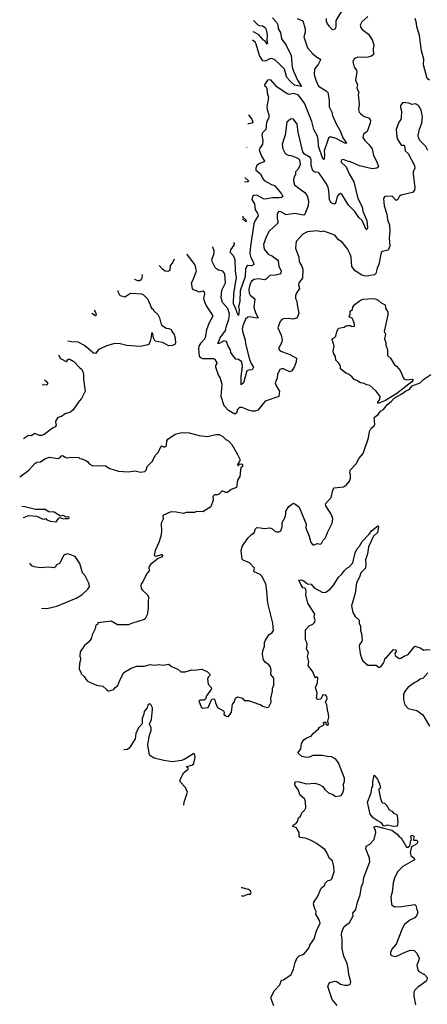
# Model space of a CAD drawing. Extents: x 2293878 to 2522763, y 823964 to 1006972.
# Tile 199 of 256: x 2317699 to 2322143, y 973542 to 984273. Entities that reach past the tile are written whole.
import ezdxf

# ---------------------------------------------------------------- set-up
doc = ezdxf.new("R2010")
doc.units = 0

msp = doc.modelspace()

# ---------------------------------------------------------------- linework, layer by layer
at = {"layer": '0CON20XD'}
for points in [[(2321213, 984377), (2321146, 984265), (2321147, 984195), (2321135, 984171), (2321115, 984163), (2321105, 984167), (2321075, 984198), (2321052, 984235), (2321045, 984255), (2321045, 984285)], [(2320725, 984288), (2320785, 984260), (2320810, 984175), (2320812, 984138), (2320798, 984085), (2320836, 983965), (2320895, 983900), (2320935, 983868), (2320978, 983845), (2320978, 983835), (2320953, 983785), (2320913, 983735), (2320911, 983675), (2320926, 983615), (2320958, 983548), (2321039, 983499), (2321059, 983479), (2321072, 983395), (2321074, 983325), (2321102, 983265), (2321109, 983229), (2321146, 983145), (2321196, 983055), (2321222, 982985), (2321263, 982927), (2321249, 982925), (2321149, 982979), (2321085, 982997), (2321065, 982982), (2321051, 982939), (2321020, 982845), (2321023, 982805), (2321017, 982755), (2321015, 982750), (2321005, 982757), (2320958, 982895), (2320954, 982966), (2320945, 983005), (2320905, 983076), (2320882, 983165), (2320803, 983365), (2320735, 983455), (2320685, 983470), (2320635, 983459), (2320615, 983465), (2320501, 983541), (2320435, 983619), (2320402, 983615), (2320368, 983565), (2320368, 983555), (2320385, 983542), (2320394, 983524), (2320398, 983475), (2320411, 983425), (2320392, 983325), (2320396, 983295), (2320415, 983235), (2320415, 983205), (2320391, 983155), (2320382, 983075), (2320342, 983035), (2320339, 983015), (2320348, 982955), (2320347, 982915), (2320316, 982874), (2320310, 982855), (2320336, 982785), (2320367, 982733), (2320364, 982725), (2320314, 982706), (2320285, 982685), (2320273, 982655), (2320274, 982635), (2320324, 982594), (2320345, 982545), (2320365, 982522), (2320435, 982479), (2320481, 982461), (2320554, 982375), (2320567, 982345), (2320554, 982336), (2320528, 982332), (2320455, 982332), (2320375, 982317), (2320355, 982322), (2320285, 982361), (2320251, 982359), (2320236, 982345), (2320229, 982315), (2320259, 982265), (2320265, 982200), (2320293, 982163), (2320298, 982135), (2320265, 982085), (2320253, 982047), (2320214, 981805), (2320209, 981725), (2320214, 981694), (2320248, 981625), (2320250, 981605), (2320225, 981590), (2320185, 981594), (2320174, 981586), (2320162, 981555), (2320157, 981475), (2320102, 981318), (2320099, 981205), (2320085, 981145), (2320090, 981115), (2320085, 981050), (2320065, 981085), (2320059, 981119), (2320035, 981164), (2320031, 981185), (2320034, 981285), (2320055, 981424), (2320062, 981455), (2320051, 981535), (2320047, 981655), (2320029, 981699), (2319994, 981735), (2320001, 981765), (2320036, 981815), (2320041, 981835), (2320034, 981846)], [(2321495, 984308), (2321430, 984250), (2321410, 984215), (2321417, 984187), (2321434, 984165), (2321500, 984115), (2321546, 984046), (2321559, 983995), (2321554, 983955), (2321557, 983895), (2321535, 983876), (2321495, 983864), (2321435, 983860), (2321386, 983864), (2321368, 983858), (2321345, 983848), (2321332, 983815), (2321344, 983755), (2321370, 983725), (2321376, 983705), (2321360, 983615), (2321380, 983565), (2321374, 983535), (2321377, 983517), (2321396, 983485), (2321389, 983455), (2321398, 983355), (2321391, 983295), (2321400, 983265), (2321417, 983247), (2321455, 983220), (2321505, 983204), (2321524, 983175), (2321519, 983145), (2321487, 983055), (2321446, 983025), (2321440, 982990), (2321461, 982955), (2321508, 982908), (2321541, 982865), (2321555, 982795), (2321592, 982725), (2321609, 982675), (2321607, 982665), (2321594, 982656), (2321543, 982647), (2321405, 982679), (2321306, 982725), (2321285, 982729), (2321225, 982750), (2321212, 982745), (2321200, 982725), (2321258, 982668), (2321292, 982595), (2321343, 982505), (2321385, 982325), (2321432, 982235), (2321441, 982185), (2321464, 982124), (2321485, 982085), (2321490, 982005), (2321485, 981986), (2321475, 981986), (2321434, 982084), (2321395, 982116), (2321353, 982183), (2321283, 982253), (2321215, 982366), (2321195, 982379), (2321173, 982365), (2321159, 982345), (2321146, 982284), (2321135, 982266), (2321125, 982262), (2321091, 982281), (2321075, 982314), (2321068, 982408), (2321062, 982445), (2321045, 982485), (2320965, 982599), (2320955, 982607), (2320915, 982612), (2320895, 982627), (2320876, 982685), (2320875, 982745), (2320865, 982773), (2320805, 982808), (2320785, 982835), (2320736, 983046), (2320723, 983135), (2320685, 983189), (2320665, 983192), (2320652, 983188), (2320611, 983155), (2320593, 983015), (2320561, 982915), (2320568, 982865), (2320594, 982814), (2320625, 982796), (2320655, 982794), (2320706, 982776), (2320735, 982760), (2320748, 982745), (2320756, 982695), (2320733, 982645), (2320707, 982615), (2320704, 982585), (2320689, 982555), (2320684, 982515), (2320696, 982475), (2320755, 982425), (2320809, 982389), (2320834, 982355), (2320848, 982298), (2320842, 982245), (2320809, 982155), (2320795, 982144), (2320695, 982162), (2320605, 982147), (2320545, 982179), (2320525, 982182), (2320511, 982165), (2320507, 982145), (2320504, 982105), (2320514, 982075), (2320514, 982055), (2320420, 981970), (2320390, 981915), (2320355, 981825), (2320365, 981771), (2320409, 981719), (2320455, 981696), (2320508, 981655), (2320515, 981645), (2320523, 981585), (2320548, 981535), (2320547, 981513), (2320535, 981499), (2320485, 981490), (2320425, 981484), (2320385, 981447), (2320365, 981439), (2320302, 981448), (2320255, 981442), (2320225, 981422), (2320207, 981385), (2320198, 981335), (2320201, 981291), (2320211, 981271), (2320261, 981231), (2320251, 981135), (2320272, 981072), (2320298, 981025), (2320285, 981020), (2320205, 981035), (2320185, 981030), (2320162, 981008), (2320130, 980935), (2320125, 980905), (2320130, 980865), (2320156, 980785), (2320161, 980741), (2320201, 980585), (2320221, 980525), (2320248, 980485), (2320235, 980458), (2320195, 980455), (2320174, 980446), (2320139, 980315)], [(2320455, 984295), (2320499, 984245), (2320513, 984217), (2320518, 984175), (2320541, 984135), (2320552, 984065), (2320603, 983995), (2320658, 983885), (2320671, 983755), (2320684, 983714), (2320729, 983615), (2320770, 983545), (2320695, 983560), (2320655, 983595), (2320611, 983645), (2320584, 983735), (2320535, 983785), (2320475, 983839), (2320445, 983850), (2320425, 983848), (2320375, 983821), (2320350, 983825), (2320315, 983885), (2320278, 984005), (2320265, 984028), (2320237, 984050)], [(2320249, 984264), (2320295, 984219), (2320315, 984210), (2320347, 984207), (2320375, 984187), (2320386, 984165), (2320397, 984105), (2320393, 984053), (2320400, 984015), (2320395, 984006), (2320377, 984035), (2320355, 984050), (2320305, 984107), (2320255, 984139), (2320242, 984140)], [(2322166, 983616), (2322142, 983632), (2322102, 983782), (2322104, 983845), (2322079, 983935), (2322061, 984071), (2322057, 984105), (2322029, 984195), (2322026, 984235), (2322009, 984285)], [(2322147, 982847), (2322125, 982893), (2322065, 982953), (2322046, 982985), (2322044, 983015), (2322058, 983082), (2322084, 983145), (2322091, 983215), (2322077, 983287), (2322045, 983340), (2322015, 983356), (2321975, 983350), (2321943, 983363), (2321875, 983372), (2321852, 983338), (2321850, 983315), (2321863, 983275), (2321858, 983205), (2321854, 983185), (2321834, 983155), (2321803, 983075), (2321811, 982995), (2321823, 982963), (2321854, 982914), (2321865, 982906), (2321886, 982906), (2321895, 982900), (2321902, 982845), (2321934, 982815), (2322004, 982685), (2322006, 982655), (2321988, 982615), (2321988, 982595), (2322008, 982442), (2322002, 982415), (2321980, 982390), (2321858, 982362), (2321841, 982349), (2321820, 982315), (2321805, 982304), (2321760, 982350), (2321685, 982348), (2321676, 982344), (2321666, 982325), (2321673, 982245), (2321702, 982155), (2321710, 982095), (2321731, 982035), (2321734, 981966), (2321727, 981895), (2321734, 981805), (2321715, 981763), (2321655, 981748), (2321641, 981735), (2321615, 981605), (2321596, 981565), (2321582, 981508), (2321566, 981494), (2321485, 981479), (2321455, 981481), (2321429, 981489), (2321356, 981536), (2321321, 981585), (2321311, 981685), (2321299, 981725), (2321271, 981775), (2321215, 981848), (2321175, 981873), (2321135, 981926), (2321015, 981969), (2320985, 981963), (2320938, 981972), (2320835, 981961), (2320785, 981935), (2320714, 981855), (2320704, 981784), (2320741, 981685), (2320747, 981635), (2320770, 981595), (2320784, 981554), (2320781, 981455), (2320742, 981405), (2320739, 981385), (2320748, 981342), (2320712, 981288), (2320706, 981265), (2320706, 981235), (2320721, 981205), (2320723, 981165), (2320742, 981075), (2320729, 981035), (2320715, 981022), (2320675, 981011), (2320625, 981017), (2320576, 981014), (2320555, 981007), (2320537, 980983), (2320514, 980916), (2320550, 980835), (2320559, 980785), (2320556, 980764), (2320520, 980685), (2320540, 980665), (2320565, 980654), (2320645, 980626), (2320716, 980585), (2320712, 980545), (2320694, 980495), (2320665, 980448), (2320645, 980437), (2320575, 980469), (2320552, 980468), (2320535, 980459), (2320508, 980405), (2320504, 980365), (2320484, 980315), (2320495, 980281), (2320530, 980225), (2320524, 980166), (2320374, 980116), (2320294, 980016), (2320264, 980006), (2320235, 980007), (2320195, 980016), (2320125, 980047), (2320095, 980047), (2320075, 980026), (2320063, 979985), (2320045, 979974), (2319974, 980015), (2319929, 980065), (2319896, 980165), (2319907, 980297), (2319884, 980374), (2319868, 980398), (2319837, 980485), (2319836, 980505), (2319850, 980525), (2319850, 980535), (2319830, 980570), (2319816, 980576), (2319695, 980577), (2319675, 980587), (2319660, 980605), (2319651, 980685), (2319654, 980716), (2319678, 980752), (2319718, 980795), (2319728, 980825), (2319738, 980895), (2319764, 980966), (2319808, 981045), (2319736, 981155), (2319718, 981195), (2319706, 981235), (2319719, 981285), (2319712, 981302), (2319695, 981314), (2319655, 981303), (2319625, 981320), (2319595, 981328), (2319584, 981344), (2319573, 981405), (2319591, 981439), (2319626, 981536), (2319608, 981605), (2319551, 981681), (2319523, 981715), (2319522, 981718)], [(2320192, 983238), (2320195, 983235), (2320228, 983188), (2320239, 983155), (2320233, 983147), (2320191, 983139), (2320186, 983135)], [(2320172, 982882), (2320172, 982875)], [(2320154, 982553), (2320197, 982515), (2320185, 982505), (2320151, 982502)], [(2320131, 982131), (2320132, 982122), (2320165, 982092), (2320168, 982075), (2320165, 982071), (2320129, 982102)], [(2320139, 980315), (2320115, 980294), (2320112, 980305), (2320115, 980385), (2320128, 980492), (2320119, 980545), (2320085, 980570), (2320055, 980574), (2320019, 980619), (2320002, 980645), (2319996, 980675), (2319973, 980715), (2319955, 980766), (2319925, 980772), (2319875, 980744), (2319860, 980745), (2319884, 980805), (2319944, 980886), (2319952, 980935), (2319980, 981005), (2319985, 981065), (2319968, 981125), (2319910, 981190), (2319894, 981245), (2319902, 981325), (2319942, 981405), (2319937, 981505), (2319915, 981532), (2319865, 981544), (2319835, 981564), (2319800, 981630), (2319792, 981658), (2319817, 981715), (2319820, 981755), (2319804, 981795), (2319803, 981799)], [(2319382, 981665), (2319366, 981625), (2319340, 981595), (2319335, 981540), (2319315, 981528), (2319285, 981534), (2319255, 981553), (2319218, 981595)], [(2319034, 981495), (2319029, 981451), (2319023, 981437), (2319005, 981428), (2318985, 981428), (2318955, 981442), (2318952, 981445)], [(2318769, 981321), (2318770, 981310), (2318787, 981275), (2318795, 981267), (2318845, 981253), (2318895, 981286), (2318915, 981292), (2319025, 981286), (2319045, 981278), (2319097, 981227), (2319135, 981128), (2319155, 981118), (2319161, 981101), (2319205, 981062), (2319224, 981024), (2319237, 980965), (2319250, 980945), (2319295, 980910), (2319325, 980908), (2319350, 980895), (2319358, 980875), (2319380, 980850), (2319391, 980821), (2319396, 980754), (2319392, 980738), (2319366, 980724), (2319325, 980718), (2319254, 980754), (2319175, 980770), (2319156, 980805), (2319151, 980845), (2319145, 980857), (2319135, 980858), (2319132, 980815), (2319121, 980769), (2319106, 980735), (2319095, 980729), (2319015, 980710), (2318868, 980722), (2318795, 980740), (2318735, 980744), (2318645, 980719), (2318575, 980687), (2318555, 980672), (2318525, 980634), (2318505, 980639), (2318405, 980724), (2318335, 980757), (2318265, 980761), (2318222, 980771)], [(2321615, 980093), (2321603, 980093), (2321604, 980104), (2321626, 980135), (2321627, 980165), (2321585, 980224), (2321515, 980288), (2321485, 980292), (2321445, 980313), (2321415, 980317), (2321375, 980342), (2321345, 980350), (2321318, 980388), (2321300, 980395), (2321285, 980410), (2321255, 980420), (2321198, 980468), (2321195, 980500), (2321179, 980529), (2321144, 980564), (2321142, 980602), (2321120, 980640), (2321116, 980664), (2321127, 980715), (2321104, 980786), (2321111, 980799), (2321128, 980805), (2321147, 980825), (2321155, 980870), (2321175, 980912), (2321235, 980922), (2321253, 980937), (2321275, 980940), (2321305, 980940), (2321315, 980930), (2321348, 980932), (2321350, 980955), (2321328, 981015), (2321290, 981035), (2321290, 981045), (2321300, 981055), (2321302, 981095), (2321328, 981115), (2321332, 981145), (2321355, 981172), (2321414, 981216), (2321445, 981227), (2321555, 981233), (2321586, 981226), (2321608, 981218), (2321639, 981189), (2321682, 981165), (2321688, 981128), (2321712, 981085), (2321712, 981055), (2321672, 980875), (2321686, 980846), (2321676, 980795), (2321689, 980755), (2321689, 980725), (2321710, 980675), (2321710, 980615), (2321740, 980585), (2321785, 980510), (2321812, 980492), (2321845, 980450), (2321885, 980360), (2321915, 980348), (2321976, 980356), (2321984, 980354), (2321986, 980345), (2321974, 980325), (2321811, 980199), (2321686, 980124), (2321615, 980093)], [(2318484, 981074), (2318525, 981049), (2318536, 981055), (2318525, 981090), (2318516, 981106)], [(2318121, 980622), (2318145, 980581), (2318205, 980549), (2318216, 980555), (2318228, 980575), (2318245, 980574), (2318289, 980549), (2318346, 980485), (2318373, 980463), (2318388, 980438), (2318396, 980406), (2318394, 980355), (2318414, 980225), (2318374, 980146), (2318346, 980114), (2318280, 980020), (2318253, 979997), (2318195, 979976), (2318155, 979949), (2318114, 979936), (2318094, 979905), (2318090, 979885), (2318096, 979855), (2318086, 979835), (2318055, 979823), (2317966, 979754), (2317935, 979740), (2317913, 979743), (2317865, 979762), (2317825, 979736), (2317795, 979742), (2317742, 979704)], [(2317945, 980299), (2317995, 980295), (2318006, 980305), (2318005, 980315), (2317968, 980345)], [(2319975, 976680), (2320008, 976725), (2320018, 976812), (2320038, 976835), (2320052, 976878), (2320075, 976892), (2320128, 976878), (2320145, 976853), (2320195, 976854), (2320305, 976812), (2320325, 976810), (2320345, 976792), (2320395, 976778), (2320416, 976784), (2320440, 976835), (2320436, 976875), (2320454, 976955), (2320454, 976986), (2320468, 977022), (2320468, 977095), (2320436, 977135), (2320439, 977185), (2320429, 977225), (2320415, 977242), (2320375, 977270), (2320356, 977295), (2320346, 977355), (2320350, 977395), (2320368, 977445), (2320369, 977485), (2320375, 977503), (2320415, 977570), (2320450, 977595), (2320467, 977617), (2320458, 977695), (2320405, 977915), (2320394, 978046), (2320384, 978124), (2320338, 978208), (2320319, 978225), (2320256, 978255), (2320252, 978265), (2320258, 978295), (2320205, 978354), (2320134, 978384), (2320124, 978395), (2320114, 978485), (2320125, 978530), (2320185, 978621), (2320225, 978661), (2320255, 978679), (2320270, 978725), (2320285, 978738), (2320325, 978736), (2320365, 978726), (2320426, 978736), (2320448, 978728), (2320483, 978695), (2320501, 978691), (2320525, 978692), (2320545, 978704), (2320561, 978745), (2320560, 978795), (2320590, 978845), (2320602, 978885), (2320602, 978915), (2320633, 978967), (2320675, 979000), (2320685, 979003), (2320698, 978998), (2320745, 978960), (2320822, 978775), (2320820, 978735), (2320828, 978705), (2320856, 978645), (2320872, 978575), (2320895, 978549), (2320905, 978548), (2320945, 978566), (2320975, 978556), (2320988, 978565), (2321008, 978602), (2321034, 978626), (2321054, 978685), (2321104, 978785), (2321114, 978835), (2321096, 978885), (2321038, 978975), (2321034, 978995), (2321096, 979065), (2321114, 979146), (2321125, 979170), (2321228, 979182), (2321262, 979205), (2321295, 979242), (2321304, 979275), (2321304, 979315), (2321297, 979335), (2321300, 979365), (2321368, 979432), (2321398, 979495), (2321442, 979545), (2321500, 979715), (2321514, 979784), (2321530, 979820), (2321562, 979848), (2321571, 979865), (2321563, 979937), (2321608, 979972), (2321634, 980005), (2321665, 980024), (2321709, 980081), (2321752, 980115), (2321781, 980149), (2321865, 980194), (2321904, 980226), (2321945, 980244), (2321979, 980281), (2322064, 980315), (2322104, 980355), (2322180, 980405)], [(2317699, 979292), (2317797, 979365), (2317865, 979438), (2317885, 979450), (2317925, 979454), (2317974, 979486), (2318025, 979506), (2318115, 979491), (2318135, 979497), (2318155, 979520), (2318165, 979523), (2318203, 979503), (2318225, 979499), (2318255, 979506), (2318342, 979502), (2318355, 979490), (2318375, 979488), (2318428, 979465), (2318442, 979455), (2318455, 979432), (2318495, 979412), (2318606, 979416), (2318635, 979410), (2318680, 979380), (2318775, 979352), (2318885, 979346), (2318954, 979356), (2319015, 979342), (2319062, 979348), (2319076, 979364), (2319088, 979405), (2319145, 979463), (2319176, 979524), (2319209, 979555), (2319240, 979625), (2319245, 979630), (2319265, 979618), (2319282, 979618), (2319298, 979632), (2319302, 979685), (2319315, 979700), (2319395, 979757), (2319465, 979774), (2319545, 979772), (2319655, 979743), (2319745, 979732), (2319837, 979753), (2319875, 979753), (2319915, 979730), (2319945, 979698), (2319979, 979679), (2320010, 979645), (2320072, 979535), (2320098, 979485), (2320098, 979465), (2320080, 979445), (2320090, 979430), (2320075, 979430), (2320073, 979423), (2320085, 979410), (2320090, 979430), (2320115, 979432), (2320128, 979425), (2320127, 979405), (2320111, 979389), (2320107, 979365), (2320097, 979295), (2320074, 979256), (2320063, 979175), (2320005, 979152), (2319965, 979119), (2319945, 979120), (2319905, 979140), (2319876, 979104), (2319855, 979096), (2319823, 979095), (2319806, 979075), (2319807, 979035), (2319784, 978965), (2319695, 978908), (2319627, 978913), (2319605, 978902), (2319515, 978901), (2319485, 978890), (2319405, 978907), (2319345, 978908), (2319260, 978870), (2319262, 978828), (2319240, 978785), (2319244, 978695), (2319239, 978645), (2319216, 978575), (2319175, 978488), (2319163, 978435), (2319185, 978426), (2319245, 978444), (2319253, 978443), (2319256, 978435), (2319244, 978415), (2319210, 978400), (2319126, 978335), (2319106, 978305), (2319112, 978268), (2319085, 978238), (2319042, 978145), (2319022, 978125), (2319018, 978105), (2319023, 978075), (2319037, 978055), (2319088, 978008), (2319108, 977975), (2319100, 977945), (2319101, 977855), (2319088, 977785), (2319066, 977745), (2319055, 977736), (2318916, 977694), (2318884, 977676), (2318765, 977679), (2318695, 977716), (2318552, 977698), (2318550, 977685), (2318530, 977675), (2318520, 977635), (2318490, 977570), (2318479, 977525), (2318447, 977485), (2318405, 977452), (2318357, 977385), (2318353, 977335), (2318363, 977313), (2318363, 977295), (2318349, 977255), (2318347, 977195), (2318370, 977155), (2318370, 977145), (2318402, 977115), (2318418, 977085), (2318438, 977065), (2318535, 977022), (2318605, 977008), (2318645, 976973), (2318665, 976958), (2318675, 976957), (2318725, 976972), (2318738, 976995), (2318768, 977015), (2318789, 977075), (2318835, 977160), (2318914, 977206), (2318975, 977227), (2319055, 977226), (2319125, 977246), (2319165, 977240), (2319224, 977246), (2319255, 977240), (2319325, 977248), (2319354, 977224), (2319424, 977194), (2319457, 977167), (2319504, 977166), (2319575, 977187), (2319605, 977183), (2319685, 977194), (2319746, 977166), (2319768, 977145), (2319770, 977135), (2319770, 977125), (2319755, 977108), (2319748, 977085), (2319755, 977030), (2319786, 976996), (2319789, 976981), (2319736, 976905), (2319723, 976867), (2319705, 976858), (2319663, 976857), (2319653, 976845), (2319682, 976775), (2319695, 976768), (2319752, 976775), (2319795, 976868), (2319815, 976870), (2319825, 976860), (2319833, 976827), (2319855, 976778), (2319920, 976740), (2319928, 976725), (2319925, 976700), (2319955, 976682), (2319975, 976680)], [(2317735, 978848), (2317755, 978852), (2317795, 978868), (2317885, 978861), (2317945, 978832), (2317970, 978830), (2317985, 978837), (2317995, 978823), (2318035, 978806), (2318095, 978800), (2318125, 978840), (2318141, 978849), (2318175, 978832), (2318195, 978838), (2318232, 978835), (2318239, 978845), (2318234, 978854), (2318201, 978851), (2318181, 978865), (2318165, 978869), (2318143, 978863), (2318075, 978907), (2318015, 978910), (2317975, 978936), (2317870, 978935), (2317755, 978965), (2317721, 978966)], [(2320470, 973525), (2320441, 973601), (2320440, 973620), (2320472, 973688), (2320536, 973754), (2320552, 973805), (2320575, 973808), (2320658, 973865), (2320684, 973926), (2320701, 973999), (2320725, 974050), (2320745, 974069), (2320785, 974084), (2320803, 974097), (2320851, 974155), (2320862, 974185), (2320910, 974255), (2320935, 974342), (2320974, 974425), (2320968, 974455), (2320928, 974525), (2320931, 974555), (2320917, 974583), (2320902, 974632), (2320906, 974654), (2320945, 974712), (2320985, 974807), (2321022, 974835), (2321034, 974865), (2321055, 974887), (2321091, 974899), (2321101, 974909), (2321126, 974985), (2321124, 975045), (2321109, 975105), (2321075, 975132), (2321047, 975195), (2321025, 975228), (2320935, 975294), (2320875, 975328), (2320813, 975353), (2320755, 975360), (2320746, 975375), (2320744, 975414), (2320725, 975452), (2320715, 975467), (2320678, 975478), (2320680, 975495), (2320712, 975515), (2320728, 975535), (2320738, 975575), (2320759, 975591), (2320773, 975627), (2320809, 975661), (2320817, 975683), (2320816, 975746), (2320808, 975778), (2320753, 975825), (2320739, 975875), (2320703, 975925), (2320697, 975945), (2320705, 975970), (2320744, 975966), (2320825, 975944), (2320915, 975952), (2320965, 975939), (2321005, 975914), (2321025, 975884), (2321065, 975848), (2321105, 975833), (2321145, 975808), (2321204, 975816), (2321221, 975845), (2321234, 975885), (2321228, 975942), (2321239, 975975), (2321240, 976005), (2321174, 976174), (2321145, 976212), (2321098, 976238), (2321055, 976241), (2320995, 976254), (2320895, 976252), (2320856, 976234), (2320825, 976231), (2320775, 976244), (2320737, 976275), (2320736, 976285), (2320763, 976325), (2320770, 976385), (2320796, 976424), (2320825, 976446), (2320875, 976463), (2320897, 976493), (2320956, 976545), (2320966, 976564), (2321012, 976585), (2321020, 976595), (2321015, 976600), (2321012, 976615), (2321025, 976622), (2321038, 976618), (2321038, 976595), (2321045, 976588), (2321060, 976585), (2321066, 976594), (2321058, 976628), (2321069, 976671), (2321066, 976705), (2321053, 976753), (2321049, 976805), (2321034, 976835), (2321050, 976875), (2321049, 976895), (2321035, 976911), (2321005, 976916), (2320981, 976869), (2320947, 976863), (2320934, 976875), (2320941, 976935), (2320922, 976995), (2320947, 977045), (2320950, 977105), (2320935, 977110), (2320925, 977100), (2320915, 977110), (2320896, 977166), (2320843, 977235), (2320850, 977275), (2320836, 977334), (2320847, 977375), (2320827, 977415), (2320833, 977465), (2320830, 977485), (2320814, 977515), (2320814, 977625), (2320855, 977666), (2320893, 977685), (2320912, 977705), (2320919, 977725), (2320911, 977765), (2320916, 977795), (2320840, 977915), (2320817, 978005), (2320823, 978045), (2320817, 978065), (2320806, 978076), (2320785, 978082), (2320765, 978118), (2320742, 978165), (2320765, 978169), (2320795, 978159), (2320835, 978123), (2320875, 978122), (2320911, 978081), (2321005, 978031), (2321036, 978034), (2321083, 978067), (2321125, 978112), (2321174, 978196), (2321206, 978225), (2321240, 978270), (2321266, 978294), (2321288, 978305), (2321332, 978355), (2321356, 978464), (2321375, 978502), (2321403, 978535), (2321434, 978586), (2321508, 978665), (2321536, 978704), (2321605, 978756), (2321611, 978745), (2321598, 978685), (2321555, 978645), (2321502, 978528), (2321489, 978451), (2321468, 978385), (2321474, 978336), (2321470, 978295), (2321417, 978245), (2321404, 978196), (2321369, 978135), (2321357, 978023), (2321317, 977885), (2321331, 977811), (2321358, 977768), (2321398, 977728), (2321400, 977695), (2321413, 977663), (2321414, 977615), (2321426, 977585), (2321433, 977515), (2321429, 977495), (2321402, 977465), (2321398, 977445), (2321409, 977365), (2321429, 977305), (2321440, 977285), (2321495, 977239), (2321585, 977239), (2321615, 977216), (2321625, 977216), (2321639, 977225), (2321660, 977255), (2321677, 977285), (2321680, 977310), (2321698, 977322), (2321775, 977408), (2321800, 977405), (2321802, 977388), (2321790, 977365), (2321792, 977345), (2321835, 977310), (2321855, 977314), (2321892, 977338), (2321934, 977355), (2322005, 977446), (2322066, 977426), (2322105, 977402), (2322135, 977410), (2322175, 977404)], [(2317935, 977858), (2317995, 977855), (2318105, 977883), (2318315, 977970), (2318378, 978005), (2318441, 978065), (2318458, 978095), (2318456, 978125), (2318411, 978211), (2318384, 978245), (2318356, 978345), (2318302, 978422), (2318245, 978446), (2318215, 978451), (2318194, 978446), (2318175, 978430), (2318132, 978348), (2318100, 978330), (2318087, 978305), (2318075, 978298), (2318015, 978308), (2317925, 978300), (2317855, 978310), (2317832, 978322), (2317808, 978350)], [(2322147, 977153), (2322095, 977094), (2322065, 977086), (2322035, 977063), (2322005, 977051), (2321935, 976997), (2321895, 976948), (2321882, 976915), (2321883, 976865), (2321896, 976806), (2321935, 976767), (2322030, 976745), (2322095, 976697), (2322168, 976575)], [(2319489, 975712), (2319491, 975745), (2319530, 975855), (2319506, 975905), (2319450, 975965), (2319447, 975987), (2319484, 976065), (2319536, 976104), (2319535, 976120), (2319524, 976124), (2319522, 976135), (2319575, 976150), (2319598, 976165), (2319611, 976235), (2319605, 976270), (2319595, 976272), (2319491, 976209), (2319462, 976198), (2319365, 976186), (2319269, 976199), (2319165, 976226), (2319119, 976255), (2319109, 976275), (2319094, 976375), (2319114, 976475), (2319131, 976525), (2319133, 976555), (2319114, 976596), (2319137, 976645), (2319147, 976755), (2319145, 976773), (2319128, 976808), (2319115, 976817), (2319096, 976804), (2319088, 976772), (2319057, 976735), (2319053, 976705), (2319034, 976656), (2319033, 976597), (2318994, 976555), (2318964, 976495), (2318958, 976435), (2318895, 976336), (2318875, 976318), (2318833, 976317)], [(2321775, 975480), (2321704, 975496), (2321675, 975484), (2321665, 975486), (2321645, 975521), (2321595, 975545), (2321553, 975573), (2321521, 975615), (2321492, 975745), (2321529, 975845), (2321538, 975902), (2321549, 975921), (2321549, 975965), (2321565, 976040), (2321600, 975995), (2321623, 975945), (2321632, 975898), (2321615, 975890), (2321613, 975875), (2321631, 975785), (2321646, 975746), (2321655, 975737), (2321675, 975733), (2321704, 975705), (2321725, 975664), (2321757, 975647), (2321775, 975624), (2321803, 975615), (2321814, 975605), (2321823, 975525), (2321815, 975483), (2321775, 975480)], [(2321160, 973530), (2321104, 973595), (2321058, 973735), (2321068, 973765), (2321081, 973779), (2321134, 973794), (2321155, 973789), (2321195, 973762), (2321245, 973749), (2321275, 973749), (2321303, 973757), (2321308, 973785), (2321287, 973865), (2321281, 973931), (2321268, 973985), (2321232, 974065), (2321214, 974145), (2321213, 974255), (2321206, 974295), (2321210, 974330), (2321235, 974390), (2321294, 974435), (2321336, 974505), (2321332, 974535), (2321364, 974576), (2321380, 974655), (2321411, 974735), (2321426, 974825), (2321443, 974865), (2321451, 974925), (2321516, 975095), (2321512, 975135), (2321471, 975235), (2321476, 975264), (2321515, 975286), (2321562, 975338), (2321581, 975415), (2321579, 975439), (2321563, 975465), (2321565, 975477), (2321585, 975483), (2321656, 975466), (2321755, 975439), (2321814, 975395), (2321835, 975370), (2321858, 975358), (2321915, 975254), (2321935, 975253), (2321952, 975268), (2321963, 975327), (2321970, 975335), (2321962, 975375), (2321974, 975386), (2321997, 975375), (2321992, 975332), (2322025, 975330), (2322035, 975320), (2322036, 975305), (2322028, 975292), (2321971, 975259), (2321956, 975196), (2321963, 975165), (2321998, 975135), (2322002, 975115), (2321877, 975043), (2321816, 974985), (2321784, 974915), (2321771, 974865), (2321758, 974765), (2321745, 974715), (2321751, 974635), (2321757, 974625), (2321785, 974606), (2321861, 974609), (2322005, 974631), (2322018, 974618), (2322030, 974575), (2322040, 974545), (2322030, 974515), (2322005, 974484), (2321952, 974458), (2321895, 974411), (2321869, 974365), (2321802, 974198), (2321755, 974144), (2321741, 974105), (2321743, 974085), (2321752, 974072), (2321795, 974064), (2321825, 974072), (2321875, 974101), (2321955, 974132), (2321998, 974128), (2322028, 974098), (2322054, 974045), (2322052, 974025), (2322030, 973965), (2322038, 973918), (2322051, 973901), (2322113, 973865), (2322141, 973835), (2322142, 973815), (2322132, 973795), (2322035, 973725), (2322006, 973695), (2321996, 973675), (2321995, 973630), (2322014, 973535)], [(2320113, 974729), (2320135, 974722), (2320185, 974742), (2320215, 974743), (2320222, 974755), (2320215, 974778), (2320195, 974792), (2320125, 974812), (2320112, 974813)]]:
    msp.add_lwpolyline(points, dxfattribs=at)

doc.saveas('drawing.dxf')
